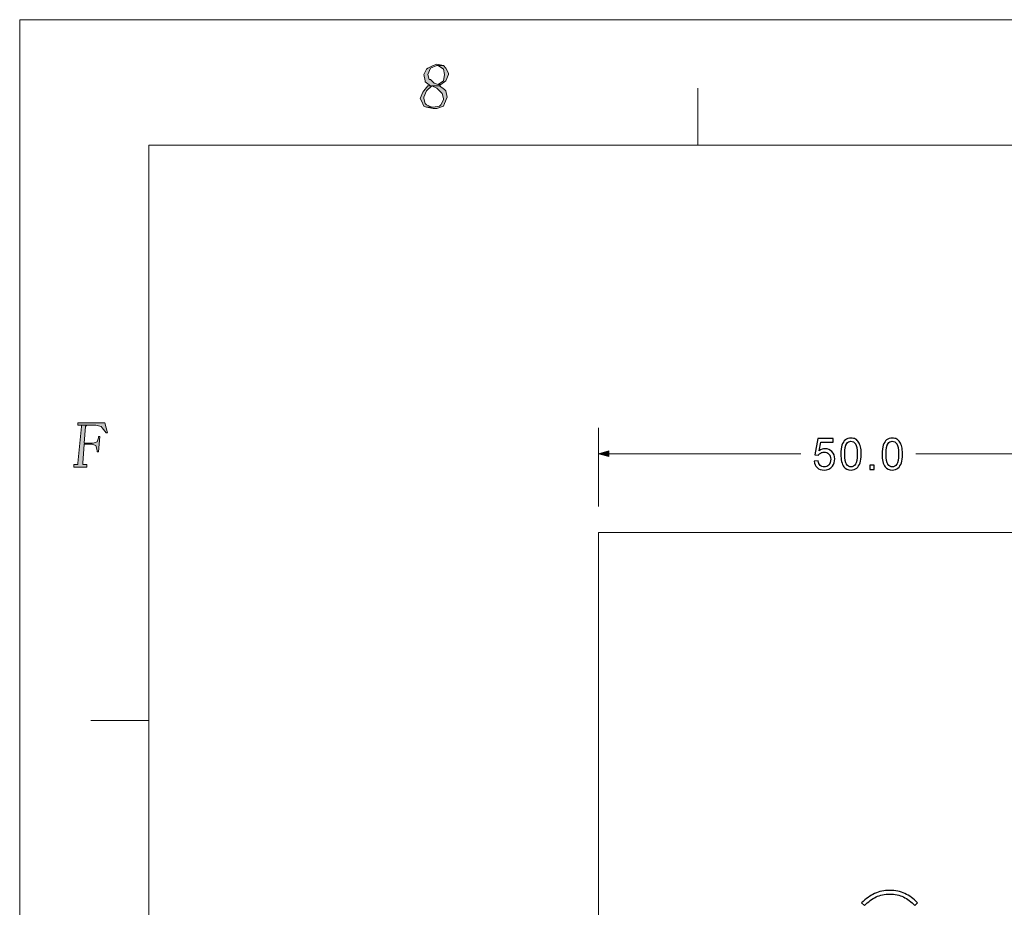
# Model space of a CAD drawing. Header units: centimetres. Extents: x -24.5 to 49.7, y -16.6 to 18.4.
# Tile 178 of 248: x -24.5 to -15, y 9.8 to 18.4. Entities that reach past the tile are written whole.
import ezdxf
from ezdxf.lldxf.tags import DXFTag

# ---------------------------------------------------------------- set-up
doc = ezdxf.new("R2010")
doc.units = ezdxf.units.CM
doc.header["$MEASUREMENT"] = 0
doc.layers.add('layer 1', color=7, linetype='Continuous')
tags = doc.linetypes.add('New Line1', pattern=[0.5, 0.3, -0.2]).pattern_tags.tags
tags[6:7] = [DXFTag(74, 4), DXFTag(75, 0), DXFTag(340, '0'), DXFTag(46, 1.0), DXFTag(50, 0.0), DXFTag(44, 0.0), DXFTag(45, 0.0)]
tags[4:5] = [DXFTag(74, 4), DXFTag(75, 0), DXFTag(340, '0'), DXFTag(46, 1.0), DXFTag(50, 0.0), DXFTag(44, 0.0), DXFTag(45, 0.0)]

msp = doc.modelspace()

# ---------------------------------------------------------------- hatches: boundary and pattern name
at = {"layer": 'layer 1', "true_color": 0xff0000}
h = msp.add_hatch(color=1, dxfattribs=at)
edge = h.paths.add_edge_path()
edge.add_spline(control_points=[(-20.47625, 17.9664), (-20.47625, 17.9664), (-20.5138, 17.95412), (-20.5138, 17.95412), (-20.5138, 17.95412), (-20.56386, 17.92957), (-20.56386, 17.92957), (-20.56386, 17.92957), (-20.57637, 17.91729), (-20.57637, 17.91729), (-20.57637, 17.91729), (-20.6014, 17.86818), (-20.6014, 17.86818), (-20.6014, 17.86818), (-20.6014, 17.86818), (-20.6014, 17.86818), (-20.6014, 17.86818), (-20.58889, 17.8068), (-20.58889, 17.8068), (-20.58889, 17.8068), (-20.58889, 17.79452), (-20.58889, 17.79452), (-20.58889, 17.79452), (-20.53883, 17.75769), (-20.53883, 17.75769), (-20.53883, 17.75769), (-20.56386, 17.75769), (-20.56386, 17.75769), (-20.56386, 17.75769), (-20.6014, 17.70858), (-20.6014, 17.70858), (-20.6014, 17.70858), (-20.61392, 17.6963), (-20.61392, 17.6963), (-20.61392, 17.6963), (-20.63895, 17.63492), (-20.63895, 17.63492), (-20.63895, 17.63492), (-20.62643, 17.61036), (-20.62643, 17.61036), (-20.62643, 17.61036), (-20.6014, 17.56126), (-20.6014, 17.56126), (-20.6014, 17.56126), (-20.57637, 17.54898), (-20.57637, 17.54898), (-20.57637, 17.54898), (-20.5138, 17.54898), (-20.5138, 17.54898), (-20.5138, 17.54898), (-20.52631, 17.54898), (-20.52631, 17.54898), (-20.52631, 17.54898), (-20.57637, 17.57353), (-20.57637, 17.57353), (-20.57637, 17.57353), (-20.58889, 17.58581), (-20.58889, 17.58581), (-20.58889, 17.58581), (-20.6014, 17.63492), (-20.6014, 17.63492), (-20.6014, 17.63492), (-20.6014, 17.6472), (-20.6014, 17.6472), (-20.6014, 17.6472), (-20.57637, 17.70858), (-20.57637, 17.70858), (-20.57637, 17.70858), (-20.57637, 17.70858), (-20.57637, 17.70858), (-20.57637, 17.70858), (-20.52631, 17.75769), (-20.52631, 17.75769), (-20.52631, 17.75769), (-20.45122, 17.75769), (-20.45122, 17.75769), (-20.45122, 17.75769), (-20.43871, 17.76997), (-20.43871, 17.76997), (-20.43871, 17.76997), (-20.46374, 17.76997), (-20.46374, 17.76997), (-20.46374, 17.76997), (-20.50128, 17.78224), (-20.50128, 17.78224), (-20.50128, 17.78224), (-20.53883, 17.81908), (-20.53883, 17.81908), (-20.53883, 17.81908), (-20.55134, 17.81908), (-20.55134, 17.81908), (-20.55134, 17.81908), (-20.56386, 17.86818), (-20.56386, 17.86818), (-20.56386, 17.86818), (-20.53883, 17.92957), (-20.53883, 17.92957), (-20.53883, 17.92957), (-20.53883, 17.92957), (-20.53883, 17.92957), (-20.53883, 17.92957), (-20.47625, 17.95412), (-20.47625, 17.95412), (-20.47625, 17.95412), (-20.41368, 17.95412), (-20.41368, 17.95412), (-20.41368, 17.95412), (-20.47625, 17.9664), (-20.47625, 17.9664)], knot_values=[0, 0, 0, 0, 0.0277778, 0.0277778, 0.0277778, 0.0555556, 0.0555556, 0.0555556, 0.0833333, 0.0833333, 0.0833333, 0.1111111, 0.1111111, 0.1111111, 0.1388889, 0.1388889, 0.1388889, 0.1666667, 0.1666667, 0.1666667, 0.1944444, 0.1944444, 0.1944444, 0.2222222, 0.2222222, 0.2222222, 0.25, 0.25, 0.25, 0.2777778, 0.2777778, 0.2777778, 0.3055556, 0.3055556, 0.3055556, 0.3333333, 0.3333333, 0.3333333, 0.3611111, 0.3611111, 0.3611111, 0.3888889, 0.3888889, 0.3888889, 0.4166667, 0.4166667, 0.4166667, 0.4444444, 0.4444444, 0.4444444, 0.4722222, 0.4722222, 0.4722222, 0.5, 0.5, 0.5, 0.5277778, 0.5277778, 0.5277778, 0.5555556, 0.5555556, 0.5555556, 0.5833333, 0.5833333, 0.5833333, 0.6111111, 0.6111111, 0.6111111, 0.6388889, 0.6388889, 0.6388889, 0.6666667, 0.6666667, 0.6666667, 0.6944444, 0.6944444, 0.6944444, 0.7222222, 0.7222222, 0.7222222, 0.75, 0.75, 0.75, 0.7777778, 0.7777778, 0.7777778, 0.8055556, 0.8055556, 0.8055556, 0.8333333, 0.8333333, 0.8333333, 0.8611111, 0.8611111, 0.8611111, 0.8888889, 0.8888889, 0.8888889, 0.9166667, 0.9166667, 0.9166667, 0.9444444, 0.9444444, 0.9444444, 0.9722222, 0.9722222, 0.9722222, 1, 1, 1, 1], degree=3, periodic=1)
h = msp.add_hatch(color=1, dxfattribs=at)
edge = h.paths.add_edge_path()
edge.add_spline(control_points=[(-20.41368, 17.95412), (-20.41368, 17.95412), (-20.47625, 17.95412), (-20.47625, 17.95412), (-20.47625, 17.95412), (-20.46374, 17.95412), (-20.46374, 17.95412), (-20.46374, 17.95412), (-20.41368, 17.91729), (-20.41368, 17.91729), (-20.41368, 17.91729), (-20.41368, 17.91729), (-20.41368, 17.91729), (-20.41368, 17.91729), (-20.40116, 17.86818), (-20.40116, 17.86818), (-20.40116, 17.86818), (-20.41368, 17.8068), (-20.41368, 17.8068), (-20.41368, 17.8068), (-20.46374, 17.76997), (-20.46374, 17.76997), (-20.46374, 17.76997), (-20.43871, 17.76997), (-20.43871, 17.76997), (-20.43871, 17.76997), (-20.38865, 17.8068), (-20.38865, 17.8068), (-20.38865, 17.8068), (-20.36362, 17.86818), (-20.36362, 17.86818), (-20.36362, 17.86818), (-20.36362, 17.88046), (-20.36362, 17.88046), (-20.36362, 17.88046), (-20.38865, 17.92957), (-20.38865, 17.92957), (-20.38865, 17.92957), (-20.41368, 17.95412), (-20.41368, 17.95412)], knot_values=[0, 0, 0, 0, 0.0769231, 0.0769231, 0.0769231, 0.1538462, 0.1538462, 0.1538462, 0.2307692, 0.2307692, 0.2307692, 0.3076923, 0.3076923, 0.3076923, 0.3846154, 0.3846154, 0.3846154, 0.4615385, 0.4615385, 0.4615385, 0.5384615, 0.5384615, 0.5384615, 0.6153846, 0.6153846, 0.6153846, 0.6923077, 0.6923077, 0.6923077, 0.7692308, 0.7692308, 0.7692308, 0.8461538, 0.8461538, 0.8461538, 0.9230769, 0.9230769, 0.9230769, 1, 1, 1, 1], degree=3, periodic=1)
h = msp.add_hatch(color=1, dxfattribs=at)
edge = h.paths.add_edge_path()
edge.add_spline(control_points=[(-20.45122, 17.75769), (-20.45122, 17.75769), (-20.52631, 17.75769), (-20.52631, 17.75769), (-20.52631, 17.75769), (-20.47625, 17.73314), (-20.47625, 17.73314), (-20.47625, 17.73314), (-20.43871, 17.6963), (-20.43871, 17.6963), (-20.43871, 17.6963), (-20.42619, 17.68403), (-20.42619, 17.68403), (-20.42619, 17.68403), (-20.41368, 17.63492), (-20.41368, 17.63492), (-20.41368, 17.63492), (-20.41368, 17.62264), (-20.41368, 17.62264), (-20.41368, 17.62264), (-20.43871, 17.57353), (-20.43871, 17.57353), (-20.43871, 17.57353), (-20.45122, 17.56126), (-20.45122, 17.56126), (-20.45122, 17.56126), (-20.5138, 17.54898), (-20.5138, 17.54898), (-20.5138, 17.54898), (-20.57637, 17.54898), (-20.57637, 17.54898), (-20.57637, 17.54898), (-20.5138, 17.5367), (-20.5138, 17.5367), (-20.5138, 17.5367), (-20.47625, 17.5367), (-20.47625, 17.5367), (-20.47625, 17.5367), (-20.41368, 17.56126), (-20.41368, 17.56126), (-20.41368, 17.56126), (-20.40116, 17.58581), (-20.40116, 17.58581), (-20.40116, 17.58581), (-20.37613, 17.6472), (-20.37613, 17.6472), (-20.37613, 17.6472), (-20.37613, 17.6472), (-20.37613, 17.6472), (-20.37613, 17.6472), (-20.38865, 17.70858), (-20.38865, 17.70858), (-20.38865, 17.70858), (-20.40116, 17.72086), (-20.40116, 17.72086), (-20.40116, 17.72086), (-20.45122, 17.75769), (-20.45122, 17.75769)], knot_values=[0, 0, 0, 0, 0.0526316, 0.0526316, 0.0526316, 0.1052632, 0.1052632, 0.1052632, 0.1578947, 0.1578947, 0.1578947, 0.2105263, 0.2105263, 0.2105263, 0.2631579, 0.2631579, 0.2631579, 0.3157895, 0.3157895, 0.3157895, 0.3684211, 0.3684211, 0.3684211, 0.4210526, 0.4210526, 0.4210526, 0.4736842, 0.4736842, 0.4736842, 0.5263158, 0.5263158, 0.5263158, 0.5789474, 0.5789474, 0.5789474, 0.6315789, 0.6315789, 0.6315789, 0.6842105, 0.6842105, 0.6842105, 0.7368421, 0.7368421, 0.7368421, 0.7894737, 0.7894737, 0.7894737, 0.8421053, 0.8421053, 0.8421053, 0.8947368, 0.8947368, 0.8947368, 0.9473684, 0.9473684, 0.9473684, 1, 1, 1, 1], degree=3, periodic=1)
h = msp.add_hatch(color=1, dxfattribs=at)
edge = h.paths.add_edge_path()
edge.add_spline(control_points=[(-23.94269, 14.46761), (-23.94269, 14.46761), (-23.91766, 14.46761), (-23.91766, 14.46761), (-23.91766, 14.46761), (-23.91766, 14.45533), (-23.91766, 14.45533), (-23.91766, 14.45533), (-23.9552, 14.0993), (-23.9552, 14.0993), (-23.9552, 14.0993), (-23.9552, 14.08702), (-23.9552, 14.08702), (-23.9552, 14.08702), (-23.98023, 14.08702), (-23.98023, 14.08702), (-23.98023, 14.08702), (-23.99275, 14.08702), (-23.99275, 14.08702), (-23.99275, 14.08702), (-23.99275, 14.06246), (-23.99275, 14.06246), (-23.99275, 14.06246), (-23.8676, 14.06246), (-23.8676, 14.06246), (-23.8676, 14.06246), (-23.8676, 14.08702), (-23.8676, 14.08702), (-23.8676, 14.08702), (-23.89263, 14.08702), (-23.89263, 14.08702), (-23.89263, 14.08702), (-23.90514, 14.08702), (-23.90514, 14.08702), (-23.90514, 14.08702), (-23.90514, 14.0993), (-23.90514, 14.0993), (-23.90514, 14.0993), (-23.89263, 14.28345), (-23.89263, 14.28345), (-23.89263, 14.28345), (-23.81754, 14.28345), (-23.81754, 14.28345), (-23.81754, 14.28345), (-23.89263, 14.29573), (-23.89263, 14.29573), (-23.89263, 14.29573), (-23.88011, 14.45533), (-23.88011, 14.45533), (-23.88011, 14.45533), (-23.8676, 14.46761), (-23.8676, 14.46761), (-23.8676, 14.46761), (-23.85508, 14.46761), (-23.85508, 14.46761), (-23.85508, 14.46761), (-23.77999, 14.46761), (-23.77999, 14.46761), (-23.77999, 14.46761), (-23.94269, 14.46761), (-23.94269, 14.46761)], knot_values=[0, 0, 0, 0, 0.05, 0.05, 0.05, 0.1, 0.1, 0.1, 0.15, 0.15, 0.15, 0.2, 0.2, 0.2, 0.25, 0.25, 0.25, 0.3, 0.3, 0.3, 0.35, 0.35, 0.35, 0.4, 0.4, 0.4, 0.45, 0.45, 0.45, 0.5, 0.5, 0.5, 0.55, 0.55, 0.55, 0.6, 0.6, 0.6, 0.65, 0.65, 0.65, 0.7, 0.7, 0.7, 0.75, 0.75, 0.75, 0.8, 0.8, 0.8, 0.85, 0.85, 0.85, 0.9, 0.9, 0.9, 0.95, 0.95, 0.95, 1, 1, 1, 1], degree=3, periodic=1)
h = msp.add_hatch(color=1, dxfattribs=at)
edge = h.paths.add_edge_path()
edge.add_spline(control_points=[(-23.69239, 14.49216), (-23.69239, 14.49216), (-23.9552, 14.49216), (-23.9552, 14.49216), (-23.9552, 14.49216), (-23.9552, 14.46761), (-23.9552, 14.46761), (-23.9552, 14.46761), (-23.94269, 14.46761), (-23.94269, 14.46761), (-23.94269, 14.46761), (-23.77999, 14.46761), (-23.77999, 14.46761), (-23.77999, 14.46761), (-23.77999, 14.46761), (-23.77999, 14.46761), (-23.77999, 14.46761), (-23.72993, 14.45533), (-23.72993, 14.45533), (-23.72993, 14.45533), (-23.71742, 14.44306), (-23.71742, 14.44306), (-23.71742, 14.44306), (-23.67987, 14.39395), (-23.67987, 14.39395), (-23.67987, 14.39395), (-23.66736, 14.39395), (-23.66736, 14.39395), (-23.66736, 14.39395), (-23.69239, 14.49216), (-23.69239, 14.49216)], knot_values=[0, 0, 0, 0, 0.1, 0.1, 0.1, 0.2, 0.2, 0.2, 0.3, 0.3, 0.3, 0.4, 0.4, 0.4, 0.5, 0.5, 0.5, 0.6, 0.6, 0.6, 0.7, 0.7, 0.7, 0.8, 0.8, 0.8, 0.9, 0.9, 0.9, 1, 1, 1, 1], degree=3, periodic=1)
h = msp.add_hatch(color=1, dxfattribs=at)
edge = h.paths.add_edge_path()
edge.add_spline(control_points=[(-23.74245, 14.35712), (-23.74245, 14.35712), (-23.75496, 14.35712), (-23.75496, 14.35712), (-23.75496, 14.35712), (-23.75496, 14.34484), (-23.75496, 14.34484), (-23.75496, 14.34484), (-23.76748, 14.30801), (-23.76748, 14.30801), (-23.76748, 14.30801), (-23.80502, 14.29573), (-23.80502, 14.29573), (-23.80502, 14.29573), (-23.89263, 14.29573), (-23.89263, 14.29573), (-23.89263, 14.29573), (-23.81754, 14.28345), (-23.81754, 14.28345), (-23.81754, 14.28345), (-23.77999, 14.27118), (-23.77999, 14.27118), (-23.77999, 14.27118), (-23.76748, 14.22207), (-23.76748, 14.22207), (-23.76748, 14.22207), (-23.76748, 14.20979), (-23.76748, 14.20979), (-23.76748, 14.20979), (-23.75496, 14.20979), (-23.75496, 14.20979), (-23.75496, 14.20979), (-23.74245, 14.35712), (-23.74245, 14.35712)], knot_values=[0, 0, 0, 0, 0.0909091, 0.0909091, 0.0909091, 0.1818182, 0.1818182, 0.1818182, 0.2727273, 0.2727273, 0.2727273, 0.3636364, 0.3636364, 0.3636364, 0.4545455, 0.4545455, 0.4545455, 0.5454545, 0.5454545, 0.5454545, 0.6363636, 0.6363636, 0.6363636, 0.7272727, 0.7272727, 0.7272727, 0.8181818, 0.8181818, 0.8181818, 0.9090909, 0.9090909, 0.9090909, 1, 1, 1, 1], degree=3, periodic=1)
at = {"layer": 'layer 1', "true_color": 0x332c2b}
h = msp.add_hatch(color=250, dxfattribs=at)
edge = h.paths.add_edge_path()
edge.add_spline(control_points=[(-18.81006, 14.16394), (-18.81006, 14.16394), (-18.91166, 14.19117), (-18.91166, 14.19117), (-18.91166, 14.19117), (-18.81006, 14.21839), (-18.81006, 14.21839), (-18.81006, 14.21839), (-18.81006, 14.16394), (-18.81006, 14.16394)], knot_values=[0, 0, 0, 0, 0.3333333, 0.3333333, 0.3333333, 0.6666667, 0.6666667, 0.6666667, 1, 1, 1, 1], degree=3, periodic=1)

# ---------------------------------------------------------------- linework, layer by layer
at = {"layer": 'layer 1', "color": 250, "linetype": 'New Line1', "lineweight": 20}
msp.add_lwpolyline([(-18.91166, 0.90546), (-13.91166, 0.90546), (-13.91166, 13.42906), (-18.91166, 13.42906), (-18.91166, 0.90546)], close=True, dxfattribs=at)
at = {"layer": 'layer 1', "color": 1, "lineweight": 0}
msp.add_open_spline([(24.98821, 18.39808), (24.98821, 18.39808), (24.98821, -16.60193), (24.98821, -16.60193), (24.98821, -16.60193), (-24.51772, -16.60193), (-24.51772, -16.60193), (-24.51772, -16.60193), (-24.51772, 18.39808), (-24.51772, 18.39808), (-24.51772, 18.39808), (24.98821, 18.39808), (24.98821, 18.39808)], degree=3, knots=[0, 0, 0, 0, 0.25, 0.25, 0.25, 0.5, 0.5, 0.5, 0.75, 0.75, 0.75, 1, 1, 1, 1], dxfattribs=at)
at = {"layer": 'layer 1', "lineweight": 0}
for points, knots in [([(-20.47625, 17.9664), (-20.47625, 17.9664), (-20.5138, 17.95412), (-20.5138, 17.95412), (-20.5138, 17.95412), (-20.56386, 17.92957), (-20.56386, 17.92957), (-20.56386, 17.92957), (-20.57637, 17.91729), (-20.57637, 17.91729), (-20.57637, 17.91729), (-20.6014, 17.86818), (-20.6014, 17.86818), (-20.6014, 17.86818), (-20.6014, 17.86818), (-20.6014, 17.86818), (-20.6014, 17.86818), (-20.58889, 17.8068), (-20.58889, 17.8068), (-20.58889, 17.8068), (-20.58889, 17.79452), (-20.58889, 17.79452), (-20.58889, 17.79452), (-20.53883, 17.75769), (-20.53883, 17.75769), (-20.53883, 17.75769), (-20.56386, 17.75769), (-20.56386, 17.75769), (-20.56386, 17.75769), (-20.6014, 17.70858), (-20.6014, 17.70858), (-20.6014, 17.70858), (-20.61392, 17.6963), (-20.61392, 17.6963), (-20.61392, 17.6963), (-20.63895, 17.63492), (-20.63895, 17.63492), (-20.63895, 17.63492), (-20.62643, 17.61036), (-20.62643, 17.61036), (-20.62643, 17.61036), (-20.6014, 17.56126), (-20.6014, 17.56126), (-20.6014, 17.56126), (-20.57637, 17.54898), (-20.57637, 17.54898), (-20.57637, 17.54898), (-20.5138, 17.54898), (-20.5138, 17.54898), (-20.5138, 17.54898), (-20.52631, 17.54898), (-20.52631, 17.54898), (-20.52631, 17.54898), (-20.57637, 17.57353), (-20.57637, 17.57353), (-20.57637, 17.57353), (-20.58889, 17.58581), (-20.58889, 17.58581), (-20.58889, 17.58581), (-20.6014, 17.63492), (-20.6014, 17.63492), (-20.6014, 17.63492), (-20.6014, 17.6472), (-20.6014, 17.6472), (-20.6014, 17.6472), (-20.57637, 17.70858), (-20.57637, 17.70858), (-20.57637, 17.70858), (-20.57637, 17.70858), (-20.57637, 17.70858), (-20.57637, 17.70858), (-20.52631, 17.75769), (-20.52631, 17.75769), (-20.52631, 17.75769), (-20.45122, 17.75769), (-20.45122, 17.75769), (-20.45122, 17.75769), (-20.43871, 17.76997), (-20.43871, 17.76997), (-20.43871, 17.76997), (-20.46374, 17.76997), (-20.46374, 17.76997), (-20.46374, 17.76997), (-20.50128, 17.78224), (-20.50128, 17.78224), (-20.50128, 17.78224), (-20.53883, 17.81908), (-20.53883, 17.81908), (-20.53883, 17.81908), (-20.55134, 17.81908), (-20.55134, 17.81908), (-20.55134, 17.81908), (-20.56386, 17.86818), (-20.56386, 17.86818), (-20.56386, 17.86818), (-20.53883, 17.92957), (-20.53883, 17.92957), (-20.53883, 17.92957), (-20.53883, 17.92957), (-20.53883, 17.92957), (-20.53883, 17.92957), (-20.47625, 17.95412), (-20.47625, 17.95412), (-20.47625, 17.95412), (-20.41368, 17.95412), (-20.41368, 17.95412), (-20.41368, 17.95412), (-20.47625, 17.9664), (-20.47625, 17.9664)], [0, 0, 0, 0, 0.0277778, 0.0277778, 0.0277778, 0.0555556, 0.0555556, 0.0555556, 0.0833333, 0.0833333, 0.0833333, 0.1111111, 0.1111111, 0.1111111, 0.1388889, 0.1388889, 0.1388889, 0.1666667, 0.1666667, 0.1666667, 0.1944444, 0.1944444, 0.1944444, 0.2222222, 0.2222222, 0.2222222, 0.25, 0.25, 0.25, 0.2777778, 0.2777778, 0.2777778, 0.3055556, 0.3055556, 0.3055556, 0.3333333, 0.3333333, 0.3333333, 0.3611111, 0.3611111, 0.3611111, 0.3888889, 0.3888889, 0.3888889, 0.4166667, 0.4166667, 0.4166667, 0.4444444, 0.4444444, 0.4444444, 0.4722222, 0.4722222, 0.4722222, 0.5, 0.5, 0.5, 0.5277778, 0.5277778, 0.5277778, 0.5555556, 0.5555556, 0.5555556, 0.5833333, 0.5833333, 0.5833333, 0.6111111, 0.6111111, 0.6111111, 0.6388889, 0.6388889, 0.6388889, 0.6666667, 0.6666667, 0.6666667, 0.6944444, 0.6944444, 0.6944444, 0.7222222, 0.7222222, 0.7222222, 0.75, 0.75, 0.75, 0.7777778, 0.7777778, 0.7777778, 0.8055556, 0.8055556, 0.8055556, 0.8333333, 0.8333333, 0.8333333, 0.8611111, 0.8611111, 0.8611111, 0.8888889, 0.8888889, 0.8888889, 0.9166667, 0.9166667, 0.9166667, 0.9444444, 0.9444444, 0.9444444, 0.9722222, 0.9722222, 0.9722222, 1, 1, 1, 1]), ([(-20.41368, 17.95412), (-20.41368, 17.95412), (-20.47625, 17.95412), (-20.47625, 17.95412), (-20.47625, 17.95412), (-20.46374, 17.95412), (-20.46374, 17.95412), (-20.46374, 17.95412), (-20.41368, 17.91729), (-20.41368, 17.91729), (-20.41368, 17.91729), (-20.41368, 17.91729), (-20.41368, 17.91729), (-20.41368, 17.91729), (-20.40116, 17.86818), (-20.40116, 17.86818), (-20.40116, 17.86818), (-20.41368, 17.8068), (-20.41368, 17.8068), (-20.41368, 17.8068), (-20.46374, 17.76997), (-20.46374, 17.76997), (-20.46374, 17.76997), (-20.43871, 17.76997), (-20.43871, 17.76997), (-20.43871, 17.76997), (-20.38865, 17.8068), (-20.38865, 17.8068), (-20.38865, 17.8068), (-20.36362, 17.86818), (-20.36362, 17.86818), (-20.36362, 17.86818), (-20.36362, 17.88046), (-20.36362, 17.88046), (-20.36362, 17.88046), (-20.38865, 17.92957), (-20.38865, 17.92957), (-20.38865, 17.92957), (-20.41368, 17.95412), (-20.41368, 17.95412)], [0, 0, 0, 0, 0.0769231, 0.0769231, 0.0769231, 0.1538462, 0.1538462, 0.1538462, 0.2307692, 0.2307692, 0.2307692, 0.3076923, 0.3076923, 0.3076923, 0.3846154, 0.3846154, 0.3846154, 0.4615385, 0.4615385, 0.4615385, 0.5384615, 0.5384615, 0.5384615, 0.6153846, 0.6153846, 0.6153846, 0.6923077, 0.6923077, 0.6923077, 0.7692308, 0.7692308, 0.7692308, 0.8461538, 0.8461538, 0.8461538, 0.9230769, 0.9230769, 0.9230769, 1, 1, 1, 1]), ([(-20.45122, 17.75769), (-20.45122, 17.75769), (-20.52631, 17.75769), (-20.52631, 17.75769), (-20.52631, 17.75769), (-20.47625, 17.73314), (-20.47625, 17.73314), (-20.47625, 17.73314), (-20.43871, 17.6963), (-20.43871, 17.6963), (-20.43871, 17.6963), (-20.42619, 17.68403), (-20.42619, 17.68403), (-20.42619, 17.68403), (-20.41368, 17.63492), (-20.41368, 17.63492), (-20.41368, 17.63492), (-20.41368, 17.62264), (-20.41368, 17.62264), (-20.41368, 17.62264), (-20.43871, 17.57353), (-20.43871, 17.57353), (-20.43871, 17.57353), (-20.45122, 17.56126), (-20.45122, 17.56126), (-20.45122, 17.56126), (-20.5138, 17.54898), (-20.5138, 17.54898), (-20.5138, 17.54898), (-20.57637, 17.54898), (-20.57637, 17.54898), (-20.57637, 17.54898), (-20.5138, 17.5367), (-20.5138, 17.5367), (-20.5138, 17.5367), (-20.47625, 17.5367), (-20.47625, 17.5367), (-20.47625, 17.5367), (-20.41368, 17.56126), (-20.41368, 17.56126), (-20.41368, 17.56126), (-20.40116, 17.58581), (-20.40116, 17.58581), (-20.40116, 17.58581), (-20.37613, 17.6472), (-20.37613, 17.6472), (-20.37613, 17.6472), (-20.37613, 17.6472), (-20.37613, 17.6472), (-20.37613, 17.6472), (-20.38865, 17.70858), (-20.38865, 17.70858), (-20.38865, 17.70858), (-20.40116, 17.72086), (-20.40116, 17.72086), (-20.40116, 17.72086), (-20.45122, 17.75769), (-20.45122, 17.75769)], [0, 0, 0, 0, 0.0526316, 0.0526316, 0.0526316, 0.1052632, 0.1052632, 0.1052632, 0.1578947, 0.1578947, 0.1578947, 0.2105263, 0.2105263, 0.2105263, 0.2631579, 0.2631579, 0.2631579, 0.3157895, 0.3157895, 0.3157895, 0.3684211, 0.3684211, 0.3684211, 0.4210526, 0.4210526, 0.4210526, 0.4736842, 0.4736842, 0.4736842, 0.5263158, 0.5263158, 0.5263158, 0.5789474, 0.5789474, 0.5789474, 0.6315789, 0.6315789, 0.6315789, 0.6842105, 0.6842105, 0.6842105, 0.7368421, 0.7368421, 0.7368421, 0.7894737, 0.7894737, 0.7894737, 0.8421053, 0.8421053, 0.8421053, 0.8947368, 0.8947368, 0.8947368, 0.9473684, 0.9473684, 0.9473684, 1, 1, 1, 1]), ([(-23.94269, 14.46761), (-23.94269, 14.46761), (-23.91766, 14.46761), (-23.91766, 14.46761), (-23.91766, 14.46761), (-23.91766, 14.45533), (-23.91766, 14.45533), (-23.91766, 14.45533), (-23.9552, 14.0993), (-23.9552, 14.0993), (-23.9552, 14.0993), (-23.9552, 14.08702), (-23.9552, 14.08702), (-23.9552, 14.08702), (-23.98023, 14.08702), (-23.98023, 14.08702), (-23.98023, 14.08702), (-23.99275, 14.08702), (-23.99275, 14.08702), (-23.99275, 14.08702), (-23.99275, 14.06246), (-23.99275, 14.06246), (-23.99275, 14.06246), (-23.8676, 14.06246), (-23.8676, 14.06246), (-23.8676, 14.06246), (-23.8676, 14.08702), (-23.8676, 14.08702), (-23.8676, 14.08702), (-23.89263, 14.08702), (-23.89263, 14.08702), (-23.89263, 14.08702), (-23.90514, 14.08702), (-23.90514, 14.08702), (-23.90514, 14.08702), (-23.90514, 14.0993), (-23.90514, 14.0993), (-23.90514, 14.0993), (-23.89263, 14.28345), (-23.89263, 14.28345), (-23.89263, 14.28345), (-23.81754, 14.28345), (-23.81754, 14.28345), (-23.81754, 14.28345), (-23.89263, 14.29573), (-23.89263, 14.29573), (-23.89263, 14.29573), (-23.88011, 14.45533), (-23.88011, 14.45533), (-23.88011, 14.45533), (-23.8676, 14.46761), (-23.8676, 14.46761), (-23.8676, 14.46761), (-23.85508, 14.46761), (-23.85508, 14.46761), (-23.85508, 14.46761), (-23.77999, 14.46761), (-23.77999, 14.46761), (-23.77999, 14.46761), (-23.94269, 14.46761), (-23.94269, 14.46761)], [0, 0, 0, 0, 0.05, 0.05, 0.05, 0.1, 0.1, 0.1, 0.15, 0.15, 0.15, 0.2, 0.2, 0.2, 0.25, 0.25, 0.25, 0.3, 0.3, 0.3, 0.35, 0.35, 0.35, 0.4, 0.4, 0.4, 0.45, 0.45, 0.45, 0.5, 0.5, 0.5, 0.55, 0.55, 0.55, 0.6, 0.6, 0.6, 0.65, 0.65, 0.65, 0.7, 0.7, 0.7, 0.75, 0.75, 0.75, 0.8, 0.8, 0.8, 0.85, 0.85, 0.85, 0.9, 0.9, 0.9, 0.95, 0.95, 0.95, 1, 1, 1, 1]), ([(-23.69239, 14.49216), (-23.69239, 14.49216), (-23.9552, 14.49216), (-23.9552, 14.49216), (-23.9552, 14.49216), (-23.9552, 14.46761), (-23.9552, 14.46761), (-23.9552, 14.46761), (-23.94269, 14.46761), (-23.94269, 14.46761), (-23.94269, 14.46761), (-23.77999, 14.46761), (-23.77999, 14.46761), (-23.77999, 14.46761), (-23.77999, 14.46761), (-23.77999, 14.46761), (-23.77999, 14.46761), (-23.72993, 14.45533), (-23.72993, 14.45533), (-23.72993, 14.45533), (-23.71742, 14.44306), (-23.71742, 14.44306), (-23.71742, 14.44306), (-23.67987, 14.39395), (-23.67987, 14.39395), (-23.67987, 14.39395), (-23.66736, 14.39395), (-23.66736, 14.39395), (-23.66736, 14.39395), (-23.69239, 14.49216), (-23.69239, 14.49216)], [0, 0, 0, 0, 0.1, 0.1, 0.1, 0.2, 0.2, 0.2, 0.3, 0.3, 0.3, 0.4, 0.4, 0.4, 0.5, 0.5, 0.5, 0.6, 0.6, 0.6, 0.7, 0.7, 0.7, 0.8, 0.8, 0.8, 0.9, 0.9, 0.9, 1, 1, 1, 1]), ([(-23.74245, 14.35712), (-23.74245, 14.35712), (-23.75496, 14.35712), (-23.75496, 14.35712), (-23.75496, 14.35712), (-23.75496, 14.34484), (-23.75496, 14.34484), (-23.75496, 14.34484), (-23.76748, 14.30801), (-23.76748, 14.30801), (-23.76748, 14.30801), (-23.80502, 14.29573), (-23.80502, 14.29573), (-23.80502, 14.29573), (-23.89263, 14.29573), (-23.89263, 14.29573), (-23.89263, 14.29573), (-23.81754, 14.28345), (-23.81754, 14.28345), (-23.81754, 14.28345), (-23.77999, 14.27118), (-23.77999, 14.27118), (-23.77999, 14.27118), (-23.76748, 14.22207), (-23.76748, 14.22207), (-23.76748, 14.22207), (-23.76748, 14.20979), (-23.76748, 14.20979), (-23.76748, 14.20979), (-23.75496, 14.20979), (-23.75496, 14.20979), (-23.75496, 14.20979), (-23.74245, 14.35712), (-23.74245, 14.35712)], [0, 0, 0, 0, 0.0909091, 0.0909091, 0.0909091, 0.1818182, 0.1818182, 0.1818182, 0.2727273, 0.2727273, 0.2727273, 0.3636364, 0.3636364, 0.3636364, 0.4545455, 0.4545455, 0.4545455, 0.5454545, 0.5454545, 0.5454545, 0.6363636, 0.6363636, 0.6363636, 0.7272727, 0.7272727, 0.7272727, 0.8181818, 0.8181818, 0.8181818, 0.9090909, 0.9090909, 0.9090909, 1, 1, 1, 1])]:
    msp.add_open_spline(points, degree=3, knots=knots, dxfattribs=at)
at = {"layer": 'layer 1', "color": 1, "lineweight": 0}
for points in [[(-17.94844, 17.73314), (-17.94844, 17.73314), (-17.94844, 17.18066), (-17.94844, 17.18066)], [(-23.83005, 11.60723), (-23.83005, 11.60723), (-23.26688, 11.60723), (-23.26688, 11.60723)]]:
    msp.add_open_spline(points, degree=3, dxfattribs=at)
at = {"layer": 'layer 1', "color": 5, "lineweight": 0}
msp.add_open_spline([(-23.26688, 17.18067), (-23.26688, 17.18067), (-23.26688, -15.60944), (-23.26688, -15.60944), (-23.26688, -15.60944), (23.98644, -15.60944), (23.98644, -15.60944)], degree=3, knots=[0, 0, 0, 0, 0.5, 0.5, 0.5, 1, 1, 1, 1], dxfattribs=at)
msp.add_open_spline([(23.98644, 17.18066), (23.98644, 17.18066), (-23.26688, 17.18066), (-23.26688, 17.18066)], degree=3, dxfattribs=at)
at = {"layer": 'layer 1', "color": 250, "lineweight": 9}
for points in [[(-18.91166, 13.67906), (-18.91166, 13.67906), (-18.91166, 14.44117), (-18.91166, 14.44117)], [(-18.91166, 14.19117), (-18.91166, 14.19117), (-16.95117, 14.19117), (-16.95117, 14.19117)], [(-15.83658, 14.19117), (-15.83658, 14.19117), (-13.91166, 14.19117), (-13.91166, 14.19117)]]:
    msp.add_open_spline(points, degree=3, dxfattribs=at)
at = {"layer": 'layer 1', "color": 155}
for points, knots in [([(-16.82204, 14.11858), (-16.82204, 14.11858), (-16.78309, 14.12154), (-16.78309, 14.12154), (-16.7802, 14.10256), (-16.7735, 14.08831), (-16.76306, 14.07871), (-16.75261, 14.06919), (-16.73984, 14.06439), (-16.72482, 14.06439), (-16.70668, 14.06439), (-16.69151, 14.07116), (-16.67917, 14.08464), (-16.66689, 14.09819), (-16.66075, 14.11611), (-16.66075, 14.1384), (-16.66075, 14.15964), (-16.66661, 14.17636), (-16.67839, 14.18864), (-16.69017, 14.20091), (-16.70577, 14.20705), (-16.72517, 14.20705), (-16.73723, 14.20705), (-16.74803, 14.2043), (-16.75762, 14.1988), (-16.76715, 14.19329), (-16.77463, 14.18617), (-16.78013, 14.17742), (-16.78013, 14.17742), (-16.81527, 14.1825), (-16.81527, 14.1825), (-16.81527, 14.1825), (-16.78606, 14.33828), (-16.78606, 14.33828), (-16.78606, 14.33828), (-16.63577, 14.33828), (-16.63577, 14.33828), (-16.63577, 14.33828), (-16.63577, 14.30272), (-16.63577, 14.30272), (-16.63577, 14.30272), (-16.75635, 14.30272), (-16.75635, 14.30272), (-16.75635, 14.30272), (-16.77251, 14.22095), (-16.77251, 14.22095), (-16.75438, 14.23372), (-16.73533, 14.24007), (-16.71543, 14.24007), (-16.68904, 14.24007), (-16.66675, 14.2309), (-16.64862, 14.21256), (-16.63048, 14.19421), (-16.62138, 14.17065), (-16.62138, 14.14186), (-16.62138, 14.11441), (-16.62935, 14.09071), (-16.6453, 14.07074), (-16.6647, 14.04619), (-16.69123, 14.03391), (-16.72482, 14.03391), (-16.75233, 14.03391), (-16.77477, 14.04167), (-16.7922, 14.05712), (-16.80962, 14.07257), (-16.81957, 14.09304), (-16.82204, 14.11858)], [0, 0, 0, 0, 0.0454545, 0.0454545, 0.0454545, 0.0909091, 0.0909091, 0.0909091, 0.1363636, 0.1363636, 0.1363636, 0.1818182, 0.1818182, 0.1818182, 0.2272727, 0.2272727, 0.2272727, 0.2727273, 0.2727273, 0.2727273, 0.3181818, 0.3181818, 0.3181818, 0.3636364, 0.3636364, 0.3636364, 0.4090909, 0.4090909, 0.4090909, 0.4545455, 0.4545455, 0.4545455, 0.5, 0.5, 0.5, 0.5454545, 0.5454545, 0.5454545, 0.5909091, 0.5909091, 0.5909091, 0.6363636, 0.6363636, 0.6363636, 0.6818182, 0.6818182, 0.6818182, 0.7272727, 0.7272727, 0.7272727, 0.7727273, 0.7727273, 0.7727273, 0.8181818, 0.8181818, 0.8181818, 0.8636364, 0.8636364, 0.8636364, 0.9090909, 0.9090909, 0.9090909, 0.9545455, 0.9545455, 0.9545455, 1, 1, 1, 1]), ([(-16.56308, 14.18857), (-16.56308, 14.22434), (-16.55941, 14.25327), (-16.55207, 14.27514), (-16.54467, 14.29708), (-16.53373, 14.31394), (-16.51919, 14.32573), (-16.50473, 14.33751), (-16.48646, 14.34336), (-16.46444, 14.34336), (-16.44822, 14.34336), (-16.43396, 14.34012), (-16.42162, 14.33356), (-16.40934, 14.327), (-16.39918, 14.31754), (-16.39128, 14.30519), (-16.38338, 14.29292), (-16.37717, 14.27789), (-16.37265, 14.26018), (-16.36807, 14.24247), (-16.36581, 14.21855), (-16.36581, 14.18857), (-16.36581, 14.15301), (-16.36948, 14.12422), (-16.37674, 14.10235), (-16.38401, 14.08041), (-16.39495, 14.06354), (-16.40948, 14.05169), (-16.42395, 14.03984), (-16.44229, 14.03391), (-16.46444, 14.03391), (-16.49358, 14.03391), (-16.51651, 14.04428), (-16.53316, 14.0651), (-16.55313, 14.0905), (-16.56308, 14.13163), (-16.56308, 14.18857)], [0, 0, 0, 0, 0.0833333, 0.0833333, 0.0833333, 0.1666667, 0.1666667, 0.1666667, 0.25, 0.25, 0.25, 0.3333333, 0.3333333, 0.3333333, 0.4166667, 0.4166667, 0.4166667, 0.5, 0.5, 0.5, 0.5833333, 0.5833333, 0.5833333, 0.6666667, 0.6666667, 0.6666667, 0.75, 0.75, 0.75, 0.8333333, 0.8333333, 0.8333333, 0.9166667, 0.9166667, 0.9166667, 1, 1, 1, 1]), ([(-16.52498, 14.18843), (-16.52498, 14.13854), (-16.51919, 14.10538), (-16.50755, 14.08901), (-16.49591, 14.07257), (-16.48152, 14.06439), (-16.46444, 14.06439), (-16.44737, 14.06439), (-16.43298, 14.07264), (-16.42134, 14.08908), (-16.40969, 14.10559), (-16.40391, 14.13868), (-16.40391, 14.18843), (-16.40391, 14.23831), (-16.40969, 14.27147), (-16.42134, 14.28784), (-16.43291, 14.30428), (-16.44744, 14.31246), (-16.46487, 14.31246), (-16.48194, 14.31246), (-16.49563, 14.30519), (-16.50586, 14.29073), (-16.51863, 14.27232), (-16.52498, 14.23817), (-16.52498, 14.18843)], [0, 0, 0, 0, 0.125, 0.125, 0.125, 0.25, 0.25, 0.25, 0.375, 0.375, 0.375, 0.5, 0.5, 0.5, 0.625, 0.625, 0.625, 0.75, 0.75, 0.75, 0.875, 0.875, 0.875, 1, 1, 1, 1]), ([(-16.16298, 14.18857), (-16.16298, 14.22434), (-16.15931, 14.25327), (-16.15197, 14.27514), (-16.14457, 14.29708), (-16.13363, 14.31394), (-16.11909, 14.32573), (-16.10463, 14.33751), (-16.08636, 14.34336), (-16.06434, 14.34336), (-16.04812, 14.34336), (-16.03386, 14.34012), (-16.02152, 14.33356), (-16.00924, 14.327), (-15.99908, 14.31754), (-15.99118, 14.30519), (-15.98328, 14.29292), (-15.97707, 14.27789), (-15.97255, 14.26018), (-15.96797, 14.24247), (-15.96571, 14.21855), (-15.96571, 14.18857), (-15.96571, 14.15301), (-15.96938, 14.12422), (-15.97664, 14.10235), (-15.98391, 14.08041), (-15.99485, 14.06354), (-16.00938, 14.05169), (-16.02385, 14.03984), (-16.04219, 14.03391), (-16.06434, 14.03391), (-16.09348, 14.03391), (-16.11641, 14.04428), (-16.13306, 14.0651), (-16.15303, 14.0905), (-16.16298, 14.13163), (-16.16298, 14.18857)], [0, 0, 0, 0, 0.0833333, 0.0833333, 0.0833333, 0.1666667, 0.1666667, 0.1666667, 0.25, 0.25, 0.25, 0.3333333, 0.3333333, 0.3333333, 0.4166667, 0.4166667, 0.4166667, 0.5, 0.5, 0.5, 0.5833333, 0.5833333, 0.5833333, 0.6666667, 0.6666667, 0.6666667, 0.75, 0.75, 0.75, 0.8333333, 0.8333333, 0.8333333, 0.9166667, 0.9166667, 0.9166667, 1, 1, 1, 1]), ([(-16.12488, 14.18843), (-16.12488, 14.13854), (-16.11909, 14.10538), (-16.10745, 14.08901), (-16.09581, 14.07257), (-16.08142, 14.06439), (-16.06434, 14.06439), (-16.04727, 14.06439), (-16.03288, 14.07264), (-16.02124, 14.08908), (-16.00959, 14.10559), (-16.00381, 14.13868), (-16.00381, 14.18843), (-16.00381, 14.23831), (-16.00959, 14.27147), (-16.02124, 14.28784), (-16.03281, 14.30428), (-16.04734, 14.31246), (-16.06477, 14.31246), (-16.08184, 14.31246), (-16.09553, 14.30519), (-16.10576, 14.29073), (-16.11853, 14.27232), (-16.12488, 14.23817), (-16.12488, 14.18843)], [0, 0, 0, 0, 0.125, 0.125, 0.125, 0.25, 0.25, 0.25, 0.375, 0.375, 0.375, 0.5, 0.5, 0.5, 0.625, 0.625, 0.625, 0.75, 0.75, 0.75, 0.875, 0.875, 0.875, 1, 1, 1, 1]), ([(-16.28338, 14.03899), (-16.28338, 14.03899), (-16.28338, 14.08132), (-16.28338, 14.08132), (-16.28338, 14.08132), (-16.24104, 14.08132), (-16.24104, 14.08132), (-16.24104, 14.08132), (-16.24104, 14.03899), (-16.24104, 14.03899), (-16.24104, 14.03899), (-16.28338, 14.03899), (-16.28338, 14.03899)], [0, 0, 0, 0, 0.25, 0.25, 0.25, 0.5, 0.5, 0.5, 0.75, 0.75, 0.75, 1, 1, 1, 1])]:
    msp.add_open_spline(points, degree=3, knots=knots, dxfattribs=at)
at = {"layer": 'layer 1', "color": 250, "lineweight": 9}
for points, knots in [([(-16.82204, 14.11858), (-16.82204, 14.11858), (-16.78309, 14.12154), (-16.78309, 14.12154), (-16.7802, 14.10256), (-16.7735, 14.08831), (-16.76306, 14.07871), (-16.75261, 14.06919), (-16.73984, 14.06439), (-16.72482, 14.06439), (-16.70668, 14.06439), (-16.69151, 14.07116), (-16.67917, 14.08464), (-16.66689, 14.09819), (-16.66075, 14.11611), (-16.66075, 14.1384), (-16.66075, 14.15964), (-16.66661, 14.17636), (-16.67839, 14.18864), (-16.69017, 14.20091), (-16.70577, 14.20705), (-16.72517, 14.20705), (-16.73723, 14.20705), (-16.74803, 14.2043), (-16.75762, 14.1988), (-16.76715, 14.19329), (-16.77463, 14.18617), (-16.78013, 14.17742), (-16.78013, 14.17742), (-16.81527, 14.1825), (-16.81527, 14.1825), (-16.81527, 14.1825), (-16.78606, 14.33828), (-16.78606, 14.33828), (-16.78606, 14.33828), (-16.63577, 14.33828), (-16.63577, 14.33828), (-16.63577, 14.33828), (-16.63577, 14.30272), (-16.63577, 14.30272), (-16.63577, 14.30272), (-16.75635, 14.30272), (-16.75635, 14.30272), (-16.75635, 14.30272), (-16.77251, 14.22095), (-16.77251, 14.22095), (-16.75438, 14.23372), (-16.73533, 14.24007), (-16.71543, 14.24007), (-16.68904, 14.24007), (-16.66675, 14.2309), (-16.64862, 14.21256), (-16.63048, 14.19421), (-16.62138, 14.17065), (-16.62138, 14.14186), (-16.62138, 14.11441), (-16.62935, 14.09071), (-16.6453, 14.07074), (-16.6647, 14.04619), (-16.69123, 14.03391), (-16.72482, 14.03391), (-16.75233, 14.03391), (-16.77477, 14.04167), (-16.7922, 14.05712), (-16.80962, 14.07257), (-16.81957, 14.09304), (-16.82204, 14.11858)], [0, 0, 0, 0, 0.0454545, 0.0454545, 0.0454545, 0.0909091, 0.0909091, 0.0909091, 0.1363636, 0.1363636, 0.1363636, 0.1818182, 0.1818182, 0.1818182, 0.2272727, 0.2272727, 0.2272727, 0.2727273, 0.2727273, 0.2727273, 0.3181818, 0.3181818, 0.3181818, 0.3636364, 0.3636364, 0.3636364, 0.4090909, 0.4090909, 0.4090909, 0.4545455, 0.4545455, 0.4545455, 0.5, 0.5, 0.5, 0.5454545, 0.5454545, 0.5454545, 0.5909091, 0.5909091, 0.5909091, 0.6363636, 0.6363636, 0.6363636, 0.6818182, 0.6818182, 0.6818182, 0.7272727, 0.7272727, 0.7272727, 0.7727273, 0.7727273, 0.7727273, 0.8181818, 0.8181818, 0.8181818, 0.8636364, 0.8636364, 0.8636364, 0.9090909, 0.9090909, 0.9090909, 0.9545455, 0.9545455, 0.9545455, 1, 1, 1, 1]), ([(-16.56308, 14.18857), (-16.56308, 14.22434), (-16.55941, 14.25327), (-16.55207, 14.27514), (-16.54467, 14.29708), (-16.53373, 14.31394), (-16.51919, 14.32573), (-16.50473, 14.33751), (-16.48646, 14.34336), (-16.46444, 14.34336), (-16.44822, 14.34336), (-16.43396, 14.34012), (-16.42162, 14.33356), (-16.40934, 14.327), (-16.39918, 14.31754), (-16.39128, 14.30519), (-16.38338, 14.29292), (-16.37717, 14.27789), (-16.37265, 14.26018), (-16.36807, 14.24247), (-16.36581, 14.21855), (-16.36581, 14.18857), (-16.36581, 14.15301), (-16.36948, 14.12422), (-16.37674, 14.10235), (-16.38401, 14.08041), (-16.39495, 14.06354), (-16.40948, 14.05169), (-16.42395, 14.03984), (-16.44229, 14.03391), (-16.46444, 14.03391), (-16.49358, 14.03391), (-16.51651, 14.04428), (-16.53316, 14.0651), (-16.55313, 14.0905), (-16.56308, 14.13163), (-16.56308, 14.18857)], [0, 0, 0, 0, 0.0833333, 0.0833333, 0.0833333, 0.1666667, 0.1666667, 0.1666667, 0.25, 0.25, 0.25, 0.3333333, 0.3333333, 0.3333333, 0.4166667, 0.4166667, 0.4166667, 0.5, 0.5, 0.5, 0.5833333, 0.5833333, 0.5833333, 0.6666667, 0.6666667, 0.6666667, 0.75, 0.75, 0.75, 0.8333333, 0.8333333, 0.8333333, 0.9166667, 0.9166667, 0.9166667, 1, 1, 1, 1]), ([(-16.52498, 14.18843), (-16.52498, 14.13854), (-16.51919, 14.10538), (-16.50755, 14.08901), (-16.49591, 14.07257), (-16.48152, 14.06439), (-16.46444, 14.06439), (-16.44737, 14.06439), (-16.43298, 14.07264), (-16.42134, 14.08908), (-16.40969, 14.10559), (-16.40391, 14.13868), (-16.40391, 14.18843), (-16.40391, 14.23831), (-16.40969, 14.27147), (-16.42134, 14.28784), (-16.43291, 14.30428), (-16.44744, 14.31246), (-16.46487, 14.31246), (-16.48194, 14.31246), (-16.49563, 14.30519), (-16.50586, 14.29073), (-16.51863, 14.27232), (-16.52498, 14.23817), (-16.52498, 14.18843)], [0, 0, 0, 0, 0.125, 0.125, 0.125, 0.25, 0.25, 0.25, 0.375, 0.375, 0.375, 0.5, 0.5, 0.5, 0.625, 0.625, 0.625, 0.75, 0.75, 0.75, 0.875, 0.875, 0.875, 1, 1, 1, 1]), ([(-16.16298, 14.18857), (-16.16298, 14.22434), (-16.15931, 14.25327), (-16.15197, 14.27514), (-16.14457, 14.29708), (-16.13363, 14.31394), (-16.11909, 14.32573), (-16.10463, 14.33751), (-16.08636, 14.34336), (-16.06434, 14.34336), (-16.04812, 14.34336), (-16.03386, 14.34012), (-16.02152, 14.33356), (-16.00924, 14.327), (-15.99908, 14.31754), (-15.99118, 14.30519), (-15.98328, 14.29292), (-15.97707, 14.27789), (-15.97255, 14.26018), (-15.96797, 14.24247), (-15.96571, 14.21855), (-15.96571, 14.18857), (-15.96571, 14.15301), (-15.96938, 14.12422), (-15.97664, 14.10235), (-15.98391, 14.08041), (-15.99485, 14.06354), (-16.00938, 14.05169), (-16.02385, 14.03984), (-16.04219, 14.03391), (-16.06434, 14.03391), (-16.09348, 14.03391), (-16.11641, 14.04428), (-16.13306, 14.0651), (-16.15303, 14.0905), (-16.16298, 14.13163), (-16.16298, 14.18857)], [0, 0, 0, 0, 0.0833333, 0.0833333, 0.0833333, 0.1666667, 0.1666667, 0.1666667, 0.25, 0.25, 0.25, 0.3333333, 0.3333333, 0.3333333, 0.4166667, 0.4166667, 0.4166667, 0.5, 0.5, 0.5, 0.5833333, 0.5833333, 0.5833333, 0.6666667, 0.6666667, 0.6666667, 0.75, 0.75, 0.75, 0.8333333, 0.8333333, 0.8333333, 0.9166667, 0.9166667, 0.9166667, 1, 1, 1, 1]), ([(-16.12488, 14.18843), (-16.12488, 14.13854), (-16.11909, 14.10538), (-16.10745, 14.08901), (-16.09581, 14.07257), (-16.08142, 14.06439), (-16.06434, 14.06439), (-16.04727, 14.06439), (-16.03288, 14.07264), (-16.02124, 14.08908), (-16.00959, 14.10559), (-16.00381, 14.13868), (-16.00381, 14.18843), (-16.00381, 14.23831), (-16.00959, 14.27147), (-16.02124, 14.28784), (-16.03281, 14.30428), (-16.04734, 14.31246), (-16.06477, 14.31246), (-16.08184, 14.31246), (-16.09553, 14.30519), (-16.10576, 14.29073), (-16.11853, 14.27232), (-16.12488, 14.23817), (-16.12488, 14.18843)], [0, 0, 0, 0, 0.125, 0.125, 0.125, 0.25, 0.25, 0.25, 0.375, 0.375, 0.375, 0.5, 0.5, 0.5, 0.625, 0.625, 0.625, 0.75, 0.75, 0.75, 0.875, 0.875, 0.875, 1, 1, 1, 1]), ([(-18.81006, 14.16394), (-18.81006, 14.16394), (-18.91166, 14.19117), (-18.91166, 14.19117), (-18.91166, 14.19117), (-18.81006, 14.21839), (-18.81006, 14.21839), (-18.81006, 14.21839), (-18.81006, 14.16394), (-18.81006, 14.16394)], [0, 0, 0, 0, 0.3333333, 0.3333333, 0.3333333, 0.6666667, 0.6666667, 0.6666667, 1, 1, 1, 1]), ([(-16.28338, 14.03899), (-16.28338, 14.03899), (-16.28338, 14.08132), (-16.28338, 14.08132), (-16.28338, 14.08132), (-16.24104, 14.08132), (-16.24104, 14.08132), (-16.24104, 14.08132), (-16.24104, 14.03899), (-16.24104, 14.03899), (-16.24104, 14.03899), (-16.28338, 14.03899), (-16.28338, 14.03899)], [0, 0, 0, 0, 0.25, 0.25, 0.25, 0.5, 0.5, 0.5, 0.75, 0.75, 0.75, 1, 1, 1, 1])]:
    msp.add_open_spline(points, degree=3, knots=knots, dxfattribs=at)
at = {"layer": 'layer 1'}
msp.add_open_spline([(-16.08904, 9.95995), (-16.03453, 9.95995), (-15.98574, 9.94997), (-15.94278, 9.92981), (-15.8997, 9.90975), (-15.85843, 9.8796), (-15.81874, 9.83937), (-15.81874, 9.83937), (-15.84594, 9.81293), (-15.84594, 9.81293), (-15.88076, 9.84986), (-15.91748, 9.87764), (-15.95632, 9.89606), (-15.99527, 9.91458), (-16.03951, 9.92384), (-16.08904, 9.92384), (-16.13868, 9.92384), (-16.18291, 9.91458), (-16.22175, 9.89606), (-16.26059, 9.87764), (-16.29827, 9.84986), (-16.33468, 9.81293), (-16.33468, 9.81293), (-16.36198, 9.83937), (-16.36198, 9.83937), (-16.3206, 9.8796), (-16.27837, 9.90975), (-16.23541, 9.92981), (-16.19243, 9.94997), (-16.14365, 9.95995), (-16.08904, 9.95995)], degree=3, knots=[0, 0, 0, 0, 0.1, 0.1, 0.1, 0.2, 0.2, 0.2, 0.3, 0.3, 0.3, 0.4, 0.4, 0.4, 0.5, 0.5, 0.5, 0.6, 0.6, 0.6, 0.7, 0.7, 0.7, 0.8, 0.8, 0.8, 0.9, 0.9, 0.9, 1, 1, 1, 1], dxfattribs=at)

doc.saveas('drawing.dxf')
